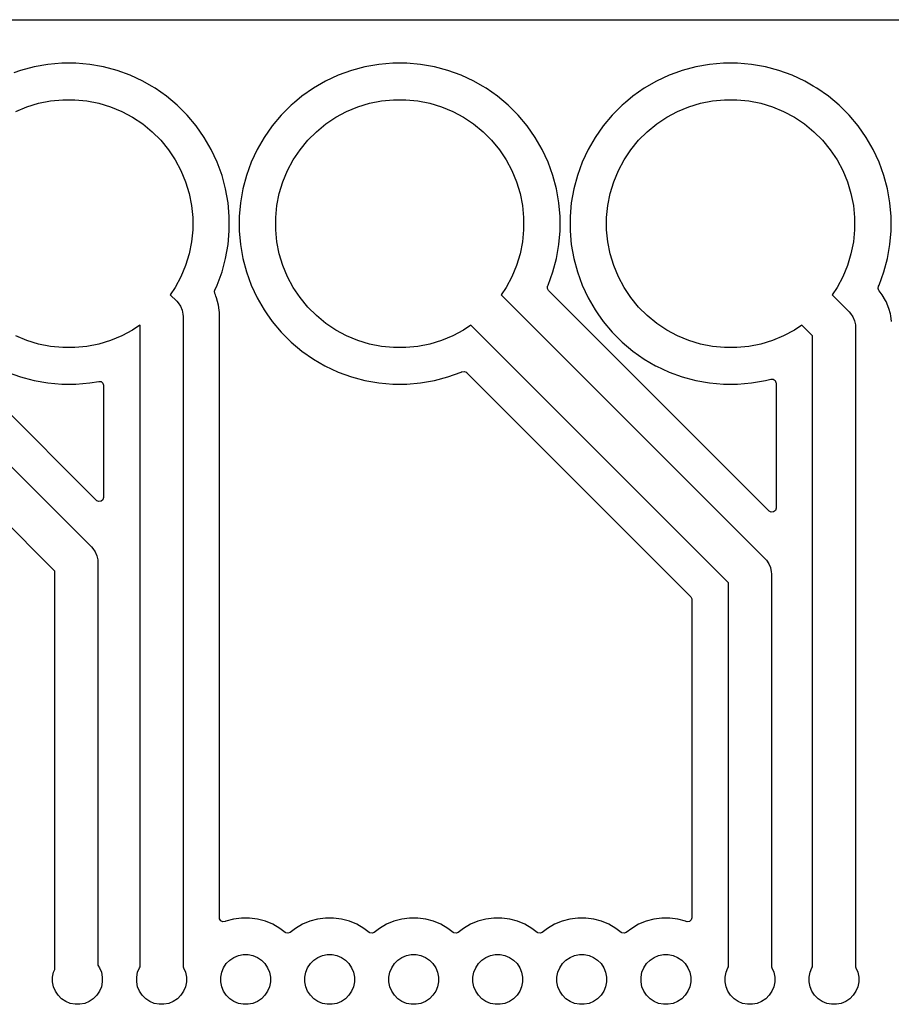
# Model space of a CAD drawing. Header units: millimetres. Extents: x 1 to 179, y 1 to 120.
# Tile 14 of 17: x 119 to 146, y 90 to 120. Entities that reach past the tile are written whole.
import ezdxf

# ---------------------------------------------------------------- set-up
doc = ezdxf.new("R2010")
doc.units = ezdxf.units.MM
doc.layers.add('F.Cu', color=13, linetype='CONTINUOUS', true_color=0xc83434)

msp = doc.modelspace()

# ---------------------------------------------------------------- linework, layer by layer
at = {"layer": 'F.Cu', "linetype": 'CONTINUOUS'}
for p, q in [((0.6245, 120.2495), (179.3755, 120.2495)), ((119.628726, 118.825536), (119.219622, 118.715918)), ((119.628729, 118.825537), (119.628726, 118.825536)), ((119.628734, 118.825538), (119.628729, 118.825537)), ((119.628736, 118.825539), (119.628734, 118.825538)), ((119.628739, 118.825539), (119.628736, 118.825539)), ((120.045852, 118.899088), (119.628739, 118.825539)), ((120.467794, 118.936003), (120.045852, 118.899088)), ((120.467798, 118.936003), (120.467794, 118.936003)), ((120.891352, 118.936003), (120.467798, 118.936003)), ((120.891355, 118.936003), (120.891352, 118.936003)), ((121.313297, 118.899088), (120.891355, 118.936003)), ((121.671527, 118.835922), (121.313297, 118.899088)), ((121.730416, 118.825538), (121.671527, 118.835922)), ((121.730426, 118.825536), (121.730416, 118.825538)), ((122.139527, 118.715918), (121.730423, 118.825536)), ((121.730423, 118.825536), (121.730426, 118.825536)), ((129.628726, 118.825536), (129.219622, 118.715918)), ((129.628729, 118.825537), (129.628726, 118.825536)), ((129.628734, 118.825538), (129.628729, 118.825537)), ((129.628736, 118.825539), (129.628734, 118.825538)), ((129.628739, 118.825539), (129.628736, 118.825539)), ((130.045852, 118.899088), (129.628739, 118.825539)), ((130.467794, 118.936003), (130.045852, 118.899088)), ((130.467798, 118.936003), (130.467794, 118.936003)), ((130.891352, 118.936003), (130.467798, 118.936003)), ((130.891355, 118.936003), (130.891352, 118.936003)), ((131.313297, 118.899088), (130.891355, 118.936003)), ((131.671527, 118.835922), (131.313297, 118.899088)), ((131.730416, 118.825538), (131.671527, 118.835922)), ((131.730426, 118.825536), (131.730416, 118.825538)), ((132.139527, 118.715918), (131.730423, 118.825536)), ((131.730423, 118.825536), (131.730426, 118.825536)), ((139.628726, 118.825536), (139.219622, 118.715918)), ((139.628729, 118.825537), (139.628726, 118.825536)), ((139.628734, 118.825538), (139.628729, 118.825537)), ((139.628736, 118.825539), (139.628734, 118.825538)), ((139.628739, 118.825539), (139.628736, 118.825539)), ((140.045852, 118.899088), (139.628739, 118.825539)), ((140.467794, 118.936003), (140.045852, 118.899088)), ((140.467798, 118.936003), (140.467794, 118.936003)), ((140.891352, 118.936003), (140.467798, 118.936003)), ((140.891355, 118.936003), (140.891352, 118.936003)), ((141.313297, 118.899088), (140.891355, 118.936003)), ((141.671527, 118.835922), (141.313297, 118.899088)), ((141.730416, 118.825538), (141.671527, 118.835922)), ((141.730426, 118.825536), (141.730416, 118.825538)), ((142.139527, 118.715918), (141.730423, 118.825536)), ((141.730423, 118.825536), (141.730426, 118.825536)), ((119.219622, 118.715918), (119.020606, 118.643482)), ((122.139537, 118.715915), (122.139527, 118.715918)), ((122.139538, 118.715914), (122.139537, 118.715915)), ((122.537549, 118.57105), (122.139538, 118.715914)), ((122.537556, 118.571047), (122.537549, 118.57105)), ((122.537558, 118.571046), (122.537556, 118.571047)), ((122.921411, 118.392053), (122.537558, 118.571046)), ((128.821591, 118.571046), (128.437738, 118.392053)), ((128.821597, 118.571049), (128.821591, 118.571046)), ((128.821601, 118.57105), (128.821597, 118.571049)), ((129.020606, 118.643482), (128.821601, 118.57105)), ((129.219622, 118.715918), (129.020606, 118.643482)), ((132.139537, 118.715915), (132.139527, 118.715918)), ((132.139538, 118.715914), (132.139537, 118.715915)), ((132.537549, 118.57105), (132.139538, 118.715914)), ((132.537556, 118.571047), (132.537549, 118.57105)), ((132.537558, 118.571046), (132.537556, 118.571047)), ((132.921411, 118.392053), (132.537558, 118.571046)), ((138.821591, 118.571046), (138.437738, 118.392053)), ((138.821597, 118.571049), (138.821591, 118.571046)), ((138.821601, 118.57105), (138.821597, 118.571049)), ((139.020606, 118.643482), (138.821601, 118.57105)), ((139.219622, 118.715918), (139.020606, 118.643482)), ((142.139537, 118.715915), (142.139527, 118.715918)), ((142.139538, 118.715914), (142.139537, 118.715915)), ((142.537549, 118.57105), (142.139538, 118.715914)), ((142.537556, 118.571047), (142.537549, 118.57105)), ((142.537558, 118.571046), (142.537556, 118.571047)), ((142.921411, 118.392053), (142.537558, 118.571046)), ((122.921426, 118.392045), (122.921411, 118.392053)), ((123.179257, 118.243187), (122.921426, 118.392045)), ((123.28823, 118.180271), (123.179257, 118.243187)), ((123.635185, 117.937329), (123.28823, 118.180271)), ((128.070913, 118.180267), (127.723965, 117.93733)), ((128.070928, 118.180276), (128.070913, 118.180267)), ((128.437723, 118.392045), (128.070928, 118.180276)), ((128.437738, 118.392053), (128.437723, 118.392045)), ((132.921426, 118.392045), (132.921411, 118.392053)), ((133.179257, 118.243187), (132.921426, 118.392045)), ((133.28823, 118.180271), (133.179257, 118.243187)), ((133.635185, 117.937329), (133.28823, 118.180271)), ((138.070913, 118.180267), (137.723965, 117.93733)), ((138.070928, 118.180276), (138.070913, 118.180267)), ((138.437723, 118.392045), (138.070928, 118.180276)), ((138.437738, 118.392053), (138.437723, 118.392045)), ((142.921426, 118.392045), (142.921411, 118.392053)), ((143.179257, 118.243187), (142.921426, 118.392045)), ((143.28823, 118.180271), (143.179257, 118.243187)), ((143.635185, 117.937329), (143.28823, 118.180271)), ((120.129336, 117.794915), (120.495571, 117.830986)), ((120.495571, 117.830986), (120.863579, 117.830986)), ((120.863579, 117.830986), (121.229814, 117.794915)), ((123.959647, 117.665074), (123.635185, 117.937329)), ((127.723965, 117.93733), (127.499902, 117.74932)), ((130.129336, 117.794915), (130.495571, 117.830986)), ((130.495571, 117.830986), (130.863579, 117.830986)), ((130.863579, 117.830986), (131.229814, 117.794915)), ((133.959647, 117.665074), (133.635185, 117.937329)), ((137.723965, 117.93733), (137.499902, 117.74932)), ((140.129336, 117.794915), (140.495571, 117.830986)), ((140.495571, 117.830986), (140.863579, 117.830986)), ((140.863579, 117.830986), (141.229814, 117.794915)), ((143.959647, 117.665074), (143.635185, 117.937329)), ((119.076243, 117.475463), (119.416238, 117.616293)), ((119.416238, 117.616293), (119.768399, 117.72312)), ((119.768399, 117.72312), (120.129336, 117.794915)), ((121.229814, 117.794915), (121.590751, 117.72312)), ((121.590751, 117.72312), (121.942912, 117.616293)), ((121.942912, 117.616293), (122.282907, 117.475463)), ((124.259146, 117.365575), (123.959647, 117.665074)), ((127.399494, 117.665066), (127.100012, 117.365584)), ((127.3995, 117.665072), (127.399494, 117.665066)), ((127.399503, 117.665074), (127.3995, 117.665072)), ((127.499902, 117.74932), (127.399503, 117.665074)), ((129.076243, 117.475463), (129.416238, 117.616293)), ((129.416238, 117.616293), (129.768399, 117.72312)), ((129.768399, 117.72312), (130.129336, 117.794915)), ((131.229814, 117.794915), (131.590751, 117.72312)), ((131.590751, 117.72312), (131.942912, 117.616293)), ((131.942912, 117.616293), (132.282907, 117.475463)), ((134.259146, 117.365575), (133.959647, 117.665074)), ((137.399494, 117.665066), (137.100012, 117.365584)), ((137.3995, 117.665072), (137.399494, 117.665066)), ((137.399503, 117.665074), (137.3995, 117.665072)), ((137.499902, 117.74932), (137.399503, 117.665074)), ((139.076243, 117.475463), (139.416238, 117.616293)), ((139.416238, 117.616293), (139.768399, 117.72312)), ((139.768399, 117.72312), (140.129336, 117.794915)), ((141.229814, 117.794915), (141.590751, 117.72312)), ((141.590751, 117.72312), (141.942912, 117.616293)), ((141.942912, 117.616293), (142.282907, 117.475463)), ((144.259146, 117.365575), (143.959647, 117.665074)), ((122.282907, 117.475463), (122.60746, 117.301985)), ((122.60746, 117.301985), (122.913447, 117.097531)), ((124.531401, 117.041113), (124.259146, 117.365575)), ((127.100012, 117.365584), (126.827748, 117.041113)), ((128.445703, 117.097531), (128.75169, 117.301985)), ((128.75169, 117.301985), (129.076243, 117.475463)), ((132.282907, 117.475463), (132.60746, 117.301985)), ((132.60746, 117.301985), (132.913447, 117.097531)), ((134.531401, 117.041113), (134.259146, 117.365575)), ((137.100012, 117.365584), (136.827748, 117.041113)), ((138.445703, 117.097531), (138.75169, 117.301985)), ((138.75169, 117.301985), (139.076243, 117.475463)), ((142.282907, 117.475463), (142.60746, 117.301985)), ((142.60746, 117.301985), (142.913447, 117.097531)), ((144.531401, 117.041113), (144.259146, 117.365575)), ((122.913447, 117.097531), (123.197921, 116.86407)), ((124.774343, 116.694158), (124.531401, 117.041113)), ((126.827748, 117.041113), (126.584811, 116.694165)), ((128.161229, 116.86407), (128.445703, 117.097531)), ((132.913447, 117.097531), (133.197921, 116.86407)), ((134.774343, 116.694158), (134.531401, 117.041113)), ((136.827748, 117.041113), (136.584811, 116.694165)), ((138.161229, 116.86407), (138.445703, 117.097531)), ((142.913447, 117.097531), (143.197921, 116.86407)), ((144.774343, 116.694158), (144.531401, 117.041113)), ((123.197921, 116.86407), (123.458142, 116.603849)), ((124.98612, 116.327348), (124.774343, 116.694158)), ((126.584802, 116.69415), (126.373033, 116.327355)), ((126.584811, 116.694165), (126.584802, 116.69415)), ((127.901008, 116.603849), (128.161229, 116.86407)), ((133.197921, 116.86407), (133.458142, 116.603849)), ((134.98612, 116.327348), (134.774343, 116.694158)), ((136.584802, 116.69415), (136.373033, 116.327355)), ((136.584811, 116.694165), (136.584802, 116.69415)), ((137.901008, 116.603849), (138.161229, 116.86407)), ((143.197921, 116.86407), (143.458142, 116.603849)), ((144.98612, 116.327348), (144.774343, 116.694158)), ((123.458142, 116.603849), (123.691603, 116.319375)), ((127.667547, 116.319375), (127.901008, 116.603849)), ((133.458142, 116.603849), (133.691603, 116.319375)), ((137.667547, 116.319375), (137.901008, 116.603849)), ((143.458142, 116.603849), (143.691603, 116.319375)), ((123.691603, 116.319375), (123.896057, 116.013388)), ((125.165122, 115.943477), (124.98612, 116.327348)), ((126.373025, 116.32734), (126.194032, 115.943487)), ((126.373033, 116.327355), (126.373025, 116.32734)), ((127.463093, 116.013388), (127.667547, 116.319375)), ((133.691603, 116.319375), (133.896057, 116.013388)), ((135.165122, 115.943477), (134.98612, 116.327348)), ((136.373025, 116.32734), (136.194032, 115.943487)), ((136.373033, 116.327355), (136.373025, 116.32734)), ((137.463093, 116.013388), (137.667547, 116.319375)), ((143.691603, 116.319375), (143.896057, 116.013388)), ((145.165122, 115.943477), (144.98612, 116.327348)), ((123.896057, 116.013388), (124.069535, 115.688835)), ((125.309986, 115.545466), (125.165122, 115.943477)), ((126.194032, 115.943487), (126.04916, 115.545456)), ((127.289615, 115.688835), (127.463093, 116.013388)), ((133.896057, 116.013388), (134.069535, 115.688835)), ((135.309986, 115.545466), (135.165122, 115.943477)), ((136.194032, 115.943487), (136.04916, 115.545456)), ((137.289615, 115.688835), (137.463093, 116.013388)), ((143.896057, 116.013388), (144.069535, 115.688835)), ((145.309986, 115.545466), (145.165122, 115.943477)), ((124.069535, 115.688835), (124.210365, 115.34884)), ((125.41961, 115.136344), (125.309986, 115.545466)), ((126.04916, 115.545456), (125.939542, 115.136352)), ((127.148785, 115.34884), (127.289615, 115.688835)), ((134.069535, 115.688835), (134.210365, 115.34884)), ((135.41961, 115.136344), (135.309986, 115.545466)), ((136.04916, 115.545456), (135.939542, 115.136352)), ((137.148785, 115.34884), (137.289615, 115.688835)), ((144.069535, 115.688835), (144.210365, 115.34884)), ((145.41961, 115.136344), (145.309986, 115.545466)), ((124.210365, 115.34884), (124.317192, 114.996679)), ((127.041958, 114.996679), (127.148785, 115.34884)), ((134.210365, 115.34884), (134.317192, 114.996679)), ((137.041958, 114.996679), (137.148785, 115.34884)), ((144.210365, 115.34884), (144.317192, 114.996679)), ((124.317192, 114.996679), (124.388987, 114.635742)), ((125.49316, 114.719223), (125.41961, 115.136344)), ((125.939539, 115.136339), (125.86599, 114.719226)), ((125.939542, 115.136352), (125.939539, 115.136339)), ((126.970163, 114.635742), (127.041958, 114.996679)), ((134.317192, 114.996679), (134.388987, 114.635742)), ((135.49316, 114.719223), (135.41961, 115.136344)), ((135.939539, 115.136339), (135.86599, 114.719226)), ((135.939542, 115.136352), (135.939539, 115.136339)), ((136.970163, 114.635742), (137.041958, 114.996679)), ((144.317192, 114.996679), (144.388987, 114.635742)), ((145.49316, 114.719223), (145.41961, 115.136344)), ((124.388987, 114.635742), (124.425058, 114.269507)), ((125.530075, 114.29728), (125.49316, 114.719223)), ((125.86599, 114.719226), (125.829075, 114.297284)), ((126.934092, 114.269507), (126.970163, 114.635742)), ((134.388987, 114.635742), (134.425058, 114.269507)), ((135.530075, 114.29728), (135.49316, 114.719223)), ((135.86599, 114.719226), (135.829075, 114.297284)), ((136.934092, 114.269507), (136.970163, 114.635742)), ((144.388987, 114.635742), (144.425058, 114.269507)), ((145.530075, 114.29728), (145.49316, 114.719223)), ((124.425058, 114.269507), (124.425058, 113.901499)), ((125.530075, 113.873726), (125.530075, 114.29728)), ((125.829075, 114.297284), (125.829075, 113.873723)), ((126.934092, 113.901499), (126.934092, 114.269507)), ((134.425058, 114.269507), (134.425058, 113.901499)), ((135.530075, 113.873726), (135.530075, 114.29728)), ((135.829075, 114.297284), (135.829075, 113.873723)), ((136.934092, 113.901499), (136.934092, 114.269507)), ((144.425058, 114.269507), (144.425058, 113.901499)), ((145.530075, 113.873726), (145.530075, 114.29728)), ((124.425058, 113.901499), (124.388987, 113.535264)), ((125.49316, 113.451783), (125.530075, 113.873726)), ((125.829075, 113.873723), (125.86599, 113.451781)), ((126.970163, 113.535264), (126.934092, 113.901499)), ((134.425058, 113.901499), (134.388987, 113.535264)), ((135.49316, 113.451783), (135.530075, 113.873726)), ((135.829075, 113.873723), (135.86599, 113.451781)), ((136.970163, 113.535264), (136.934092, 113.901499)), ((144.425058, 113.901499), (144.388987, 113.535264)), ((145.49316, 113.451783), (145.530075, 113.873726)), ((124.388987, 113.535264), (124.317192, 113.174327)), ((125.41961, 113.034662), (125.49316, 113.451783)), ((125.86599, 113.451781), (125.939539, 113.034668)), ((127.041958, 113.174327), (126.970163, 113.535264)), ((134.388987, 113.535264), (134.317192, 113.174327)), ((135.41961, 113.034662), (135.49316, 113.451783)), ((135.86599, 113.451781), (135.939539, 113.034668)), ((137.041958, 113.174327), (136.970163, 113.535264)), ((144.388987, 113.535264), (144.317192, 113.174327)), ((145.41961, 113.034662), (145.49316, 113.451783)), ((124.317192, 113.174327), (124.210365, 112.822166)), ((127.148785, 112.822166), (127.041958, 113.174327)), ((134.317192, 113.174327), (134.210365, 112.822166)), ((137.148785, 112.822166), (137.041958, 113.174327)), ((144.317192, 113.174327), (144.210365, 112.822166)), ((124.210365, 112.822166), (124.069535, 112.482171)), ((125.309986, 112.62554), (125.41961, 113.034662)), ((125.939539, 113.034668), (125.939542, 113.034655)), ((125.939542, 113.034655), (126.04916, 112.625551)), ((127.289615, 112.482171), (127.148785, 112.822166)), ((134.210365, 112.822166), (134.069535, 112.482171)), ((135.309986, 112.62554), (135.41961, 113.034662)), ((135.939539, 113.034668), (135.939542, 113.034655)), ((135.939542, 113.034655), (136.04916, 112.625551)), ((137.289615, 112.482171), (137.148785, 112.822166)), ((144.210365, 112.822166), (144.069535, 112.482171)), ((145.309986, 112.62554), (145.41961, 113.034662)), ((124.069535, 112.482171), (123.896057, 112.157618)), ((125.165122, 112.227529), (125.309986, 112.62554)), ((126.04916, 112.625551), (126.049163, 112.625541)), ((126.049163, 112.625541), (126.049164, 112.62554)), ((126.049164, 112.62554), (126.194028, 112.227529)), ((127.463093, 112.157618), (127.289615, 112.482171)), ((134.069535, 112.482171), (133.896057, 112.157618)), ((135.165122, 112.227529), (135.309986, 112.62554)), ((136.04916, 112.625551), (136.049163, 112.625541)), ((136.049163, 112.625541), (136.049164, 112.62554)), ((136.049164, 112.62554), (136.194028, 112.227529)), ((137.463093, 112.157618), (137.289615, 112.482171)), ((144.069535, 112.482171), (143.896057, 112.157618)), ((145.165122, 112.227529), (145.309986, 112.62554)), ((125.093261, 112.073426), (125.165122, 112.227529)), ((126.194028, 112.227529), (126.194031, 112.227522)), ((126.194031, 112.227522), (126.194032, 112.22752)), ((126.194032, 112.22752), (126.373025, 111.843667)), ((135.144696, 112.123801), (135.14968, 112.193493)), ((135.14968, 112.193493), (135.153482, 112.202568)), ((135.153482, 112.202568), (135.165114, 112.227511)), ((135.165114, 112.227514), (135.165122, 112.227529)), ((135.165114, 112.227511), (135.165114, 112.227514)), ((136.194028, 112.227529), (136.194031, 112.227522)), ((136.194031, 112.227522), (136.194032, 112.22752)), ((136.194032, 112.22752), (136.373025, 111.843667)), ((145.137817, 112.130248), (145.149006, 112.192969)), ((145.149006, 112.192969), (145.149251, 112.193493)), ((145.149251, 112.193493), (145.165122, 112.227529)), ((113.748112, 111.936204), (121.366252, 104.318064)), ((121.520452, 105.720207), (115.178181, 112.062478)), ((123.896057, 112.157618), (123.748112, 111.936205)), ((123.748112, 111.936205), (123.942253, 111.742064)), ((125.083616, 112.043044), (125.093261, 112.073426)), ((125.091084, 111.973577), (125.083616, 112.043044)), ((125.109126, 111.93002), (125.091084, 111.973577)), ((125.121946, 111.899069), (125.109126, 111.93002)), ((125.143791, 111.846331), (125.121946, 111.899069)), ((127.667547, 111.851631), (127.463093, 112.157618)), ((133.896057, 112.157618), (133.748112, 111.936204)), ((133.748112, 111.936204), (141.722252, 103.962065)), ((135.178181, 112.062478), (135.144696, 112.123801)), ((141.840452, 105.400207), (135.178181, 112.062478)), ((137.667547, 111.851631), (137.463093, 112.157618)), ((143.896057, 112.157618), (143.748112, 111.936204)), ((143.748112, 111.936204), (144.262252, 111.422064)), ((145.163009, 112.065079), (145.137817, 112.130248)), ((145.168182, 112.058337), (145.163009, 112.065079)), ((145.168185, 112.058335), (145.168182, 112.058337)), ((145.168185, 112.058334), (145.168185, 112.058335)), ((145.261244, 111.937057), (145.168185, 112.058334)), ((145.361728, 111.763013), (145.261244, 111.937057)), ((123.942253, 111.742064), (123.98508, 111.694811)), ((123.98508, 111.694811), (123.98509, 111.694801)), ((123.98509, 111.694801), (124.055882, 111.588853)), ((124.055882, 111.588853), (124.055882, 111.588852)), ((124.055882, 111.588852), (124.104645, 111.47113)), ((125.203182, 111.624684), (125.143791, 111.846331)), ((125.203182, 111.624681), (125.203182, 111.624684)), ((125.223345, 111.471528), (125.203182, 111.624681)), ((126.373025, 111.843667), (126.373033, 111.843652)), ((126.373033, 111.843652), (126.584802, 111.476857)), ((127.901008, 111.567157), (127.667547, 111.851631)), ((136.373025, 111.843667), (136.373033, 111.843652)), ((136.373033, 111.843652), (136.584802, 111.476857)), ((137.901008, 111.567157), (137.667547, 111.851631)), ((145.375977, 111.738333), (145.361728, 111.763013)), ((145.463791, 111.526332), (145.375977, 111.738333)), ((124.104645, 111.47113), (124.129504, 111.346156)), ((124.129504, 111.346156), (124.129504, 111.346136)), ((124.129504, 111.346136), (124.132633, 111.282445)), ((124.132633, 111.282445), (124.132633, 91.623339)), ((125.233133, 111.39718), (125.223345, 111.471528)), ((125.233133, 93.111358), (125.233133, 111.39718)), ((126.584802, 111.476857), (126.584811, 111.476842)), ((126.584811, 111.476842), (126.665578, 111.361495)), ((126.665578, 111.361495), (126.827749, 111.129893)), ((128.161229, 111.306936), (127.901008, 111.567157)), ((128.445703, 111.073475), (128.161229, 111.306936)), ((136.584802, 111.476857), (136.584811, 111.476842)), ((136.584811, 111.476842), (136.665578, 111.361495)), ((136.665578, 111.361495), (136.827749, 111.129893)), ((138.161229, 111.306936), (137.901008, 111.567157)), ((138.445703, 111.073475), (138.161229, 111.306936)), ((144.262252, 111.422064), (144.30509, 111.374801)), ((144.30509, 111.374801), (144.375882, 111.268853)), ((145.507958, 111.361495), (145.463791, 111.526332)), ((145.523181, 111.304683), (145.507958, 111.361495)), ((145.546193, 111.129894), (145.523181, 111.304683)), ((120.256633, 103.589207), (112.828874, 111.016966)), ((122.828873, 111.016966), (122.60746, 110.869021)), ((122.832633, 111.013207), (122.828873, 111.016966)), ((122.832633, 91.623339), (122.832633, 111.013207)), ((126.827749, 111.129893), (127.100004, 110.805431)), ((128.75169, 110.869021), (128.445703, 111.073475)), ((132.828874, 111.016966), (132.60746, 110.869021)), ((140.612633, 103.233207), (132.828874, 111.016966)), ((136.827749, 111.129893), (137.100004, 110.805431)), ((138.75169, 110.869021), (138.445703, 111.073475)), ((142.828874, 111.016966), (142.60746, 110.869021)), ((143.152633, 110.693207), (142.828874, 111.016966)), ((144.375882, 111.268853), (144.424644, 111.15113)), ((144.424644, 111.15113), (144.449503, 111.026156)), ((144.449503, 111.026156), (144.452633, 110.962445)), ((119.416238, 110.554713), (119.076243, 110.695543)), ((122.282907, 110.695543), (121.942912, 110.554713)), ((122.60746, 110.869021), (122.282907, 110.695543)), ((127.100004, 110.805431), (127.399503, 110.505932)), ((129.076243, 110.695543), (128.75169, 110.869021)), ((129.416238, 110.554713), (129.076243, 110.695543)), ((132.282907, 110.695543), (131.942912, 110.554713)), ((132.60746, 110.869021), (132.282907, 110.695543)), ((137.100004, 110.805431), (137.399503, 110.505932)), ((139.076243, 110.695543), (138.75169, 110.869021)), ((139.416238, 110.554713), (139.076243, 110.695543)), ((142.282907, 110.695543), (141.942912, 110.554713)), ((142.60746, 110.869021), (142.282907, 110.695543)), ((143.152633, 91.623339), (143.152633, 110.693207)), ((144.452633, 110.962445), (144.452633, 91.623339)), ((119.768399, 110.447886), (119.416238, 110.554713)), ((120.129336, 110.376091), (119.768399, 110.447886)), ((121.590751, 110.447886), (121.229814, 110.376091)), ((121.942912, 110.554713), (121.590751, 110.447886)), ((127.399503, 110.505932), (127.723965, 110.233677)), ((129.768399, 110.447886), (129.416238, 110.554713)), ((130.129336, 110.376091), (129.768399, 110.447886)), ((131.590751, 110.447886), (131.229814, 110.376091)), ((131.942912, 110.554713), (131.590751, 110.447886)), ((137.399503, 110.505932), (137.723965, 110.233677)), ((139.768399, 110.447886), (139.416238, 110.554713)), ((140.129336, 110.376091), (139.768399, 110.447886)), ((141.590751, 110.447886), (141.229814, 110.376091)), ((141.942912, 110.554713), (141.590751, 110.447886)), ((120.495571, 110.34002), (120.129336, 110.376091)), ((120.863579, 110.34002), (120.495571, 110.34002)), ((121.229814, 110.376091), (120.863579, 110.34002)), ((127.723965, 110.233677), (128.07092, 109.990735)), ((130.495571, 110.34002), (130.129336, 110.376091)), ((130.863579, 110.34002), (130.495571, 110.34002)), ((131.229814, 110.376091), (130.863579, 110.34002)), ((137.723965, 110.233677), (138.07092, 109.990735)), ((140.495571, 110.34002), (140.129336, 110.376091)), ((140.863579, 110.34002), (140.495571, 110.34002)), ((141.229814, 110.376091), (140.863579, 110.34002)), ((128.07092, 109.990735), (128.414702, 109.792253)), ((138.07092, 109.990735), (138.414702, 109.792253)), ((118.821601, 109.599956), (119.219612, 109.455092)), ((128.414702, 109.792253), (128.437723, 109.778962)), ((128.437723, 109.778962), (128.437738, 109.778954)), ((128.437738, 109.778954), (128.608339, 109.699402)), ((128.608339, 109.699402), (128.821601, 109.599956)), ((128.821601, 109.599956), (129.219612, 109.455092)), ((132.139538, 109.455092), (132.537549, 109.599956)), ((132.537549, 109.599956), (132.537564, 109.599964)), ((132.537564, 109.599964), (132.537567, 109.599964)), ((132.537567, 109.599964), (132.550016, 109.60577)), ((132.550016, 109.60577), (132.562511, 109.611597)), ((132.562511, 109.611597), (132.631587, 109.622091)), ((132.631587, 109.622091), (132.695372, 109.593573)), ((132.695372, 109.593573), (132.7026, 109.586897)), ((132.7026, 109.586897), (139.475814, 102.813683)), ((138.414702, 109.792253), (138.437723, 109.778962)), ((138.437723, 109.778962), (138.437738, 109.778954)), ((138.437738, 109.778954), (138.608339, 109.699402)), ((138.608339, 109.699402), (138.821601, 109.599956)), ((138.821601, 109.599956), (139.219612, 109.455092)), ((119.219612, 109.455092), (119.219618, 109.455091)), ((119.219618, 109.455091), (119.219622, 109.455089)), ((119.219622, 109.455089), (119.331032, 109.425237)), ((119.331032, 109.425237), (119.628734, 109.345468)), ((119.628734, 109.345468), (120.045855, 109.271918)), ((120.045855, 109.271918), (120.467796, 109.235004)), ((120.467796, 109.235004), (120.467797, 109.235003)), ((120.467797, 109.235003), (120.467798, 109.235003)), ((120.467798, 109.235003), (120.891353, 109.235003)), ((120.891353, 109.235004), (121.313295, 109.271918)), ((120.891353, 109.235003), (120.891353, 109.235004)), ((121.313295, 109.271918), (121.313301, 109.271919)), ((121.313301, 109.271919), (121.586601, 109.320109)), ((121.586601, 109.320109), (121.65604, 109.312365)), ((121.65604, 109.312365), (121.710269, 109.268308)), ((121.710269, 109.268308), (121.732071, 109.201927)), ((121.732071, 109.201927), (121.732133, 109.197993)), ((129.219612, 109.455092), (129.219618, 109.455091)), ((129.219618, 109.455091), (129.219622, 109.455089)), ((129.219622, 109.455089), (129.331032, 109.425237)), ((129.331032, 109.425237), (129.628734, 109.345468)), ((129.628734, 109.345468), (130.045855, 109.271918)), ((130.045855, 109.271918), (130.467796, 109.235004)), ((130.467796, 109.235004), (130.467797, 109.235003)), ((130.467797, 109.235003), (130.467798, 109.235003)), ((130.467798, 109.235003), (130.891353, 109.235003)), ((130.891353, 109.235004), (131.313295, 109.271918)), ((130.891353, 109.235003), (130.891353, 109.235004)), ((131.313295, 109.271918), (131.730416, 109.345468)), ((131.730416, 109.345468), (132.139538, 109.455092)), ((139.219612, 109.455092), (139.219618, 109.455091)), ((139.219618, 109.455091), (139.219622, 109.455089)), ((139.219622, 109.455089), (139.331032, 109.425237)), ((139.331032, 109.425237), (139.628734, 109.345468)), ((139.628734, 109.345468), (140.045855, 109.271918)), ((140.045855, 109.271918), (140.467796, 109.235004)), ((140.467796, 109.235004), (140.467797, 109.235003)), ((140.467797, 109.235003), (140.467798, 109.235003)), ((140.467798, 109.235003), (140.891353, 109.235003)), ((140.891353, 109.235004), (141.313295, 109.271918)), ((140.891353, 109.235003), (140.891353, 109.235004)), ((141.313295, 109.271918), (141.730416, 109.345468)), ((141.730416, 109.345468), (141.89604, 109.389847)), ((141.89604, 109.389847), (141.965889, 109.388184)), ((141.965889, 109.388184), (142.023752, 109.349022)), ((142.023752, 109.349022), (142.051256, 109.284793)), ((142.051256, 109.284793), (142.052133, 109.270072)), ((142.052133, 109.270072), (142.052133, 105.487888)), ((121.732133, 109.197993), (121.732133, 105.807888)), ((121.52693, 105.714175), (121.520452, 105.720207)), ((121.590486, 105.68515), (121.52693, 105.714175)), ((121.659644, 105.695094), (121.590486, 105.68515)), ((121.712448, 105.740849), (121.659644, 105.695094)), ((121.732133, 105.807888), (121.712448, 105.740849)), ((141.84693, 105.394175), (141.840452, 105.400207)), ((141.910486, 105.36515), (141.84693, 105.394175)), ((141.979644, 105.375094), (141.910486, 105.36515)), ((142.032448, 105.420849), (141.979644, 105.375094)), ((142.052133, 105.487888), (142.032448, 105.420849)), ((121.366252, 104.318064), (121.40909, 104.270801)), ((121.40909, 104.270801), (121.479882, 104.164853)), ((121.479882, 104.164853), (121.528644, 104.04713)), ((121.528644, 104.04713), (121.553503, 103.922156)), ((121.553503, 103.922156), (121.556633, 103.858445)), ((121.556633, 103.858445), (121.556633, 91.677217)), ((141.722252, 103.962065), (141.76509, 103.914801)), ((141.76509, 103.914801), (141.835882, 103.808853)), ((120.256633, 91.550163), (120.256633, 103.589207)), ((141.835882, 103.808853), (141.884644, 103.69113)), ((141.884644, 103.69113), (141.909503, 103.566156)), ((141.909503, 103.566156), (141.912633, 103.502445)), ((141.912633, 103.502445), (141.912633, 91.623339)), ((140.612633, 91.623339), (140.612633, 103.233207)), ((139.475814, 102.813683), (139.509299, 102.75236)), ((139.509299, 102.75236), (139.512133, 102.726002)), ((139.512133, 102.726002), (139.512133, 93.111358)), ((125.236984, 93.080696), (125.233133, 93.111358)), ((125.272634, 93.020606), (125.236984, 93.080696)), ((125.335112, 92.989329), (125.272634, 93.020606)), ((125.404582, 92.996795), (125.335112, 92.989329)), ((125.425243, 93.005353), (125.404582, 92.996795)), ((125.660063, 93.068273), (125.425243, 93.005353)), ((125.901073, 93.100002), (125.660063, 93.068273)), ((125.901077, 93.100003), (125.901073, 93.100002)), ((125.901083, 93.100003), (125.901077, 93.100003)), ((126.144183, 93.100003), (125.901083, 93.100003)), ((126.144189, 93.100003), (126.144183, 93.100003)), ((126.144192, 93.100002), (126.144189, 93.100003)), ((126.385202, 93.068273), (126.144192, 93.100002)), ((126.620019, 93.005354), (126.385202, 93.068273)), ((126.844605, 92.912328), (126.620019, 93.005354)), ((126.84462, 92.912321), (126.844605, 92.912328)), ((127.055144, 92.790776), (126.84462, 92.912321)), ((127.740645, 92.912321), (127.530121, 92.790776)), ((127.74066, 92.912328), (127.740645, 92.912321)), ((127.965246, 93.005354), (127.74066, 92.912328)), ((128.200063, 93.068273), (127.965246, 93.005354)), ((128.441073, 93.100002), (128.200063, 93.068273)), ((128.441077, 93.100003), (128.441073, 93.100002)), ((128.441083, 93.100003), (128.441077, 93.100003)), ((128.684183, 93.100003), (128.441083, 93.100003)), ((128.684189, 93.100003), (128.684183, 93.100003)), ((128.684192, 93.100002), (128.684189, 93.100003)), ((128.925202, 93.068273), (128.684192, 93.100002)), ((129.160019, 93.005354), (128.925202, 93.068273)), ((129.384605, 92.912328), (129.160019, 93.005354)), ((129.38462, 92.912321), (129.384605, 92.912328)), ((129.595144, 92.790776), (129.38462, 92.912321)), ((130.280645, 92.912321), (130.070121, 92.790776)), ((130.28066, 92.912328), (130.280645, 92.912321)), ((130.505246, 93.005354), (130.28066, 92.912328)), ((130.740063, 93.068273), (130.505246, 93.005354)), ((130.981073, 93.100002), (130.740063, 93.068273)), ((130.981077, 93.100003), (130.981073, 93.100002)), ((130.981083, 93.100003), (130.981077, 93.100003)), ((131.224183, 93.100003), (130.981083, 93.100003)), ((131.224189, 93.100003), (131.224183, 93.100003)), ((131.224192, 93.100002), (131.224189, 93.100003)), ((131.465202, 93.068273), (131.224192, 93.100002)), ((131.700019, 93.005354), (131.465202, 93.068273)), ((131.924605, 92.912328), (131.700019, 93.005354)), ((131.92462, 92.912321), (131.924605, 92.912328)), ((132.135144, 92.790776), (131.92462, 92.912321)), ((132.820645, 92.912321), (132.610121, 92.790776)), ((132.82066, 92.912328), (132.820645, 92.912321)), ((133.045246, 93.005354), (132.82066, 92.912328)), ((133.280063, 93.068273), (133.045246, 93.005354)), ((133.521073, 93.100002), (133.280063, 93.068273)), ((133.521077, 93.100003), (133.521073, 93.100002)), ((133.521083, 93.100003), (133.521077, 93.100003)), ((133.764183, 93.100003), (133.521083, 93.100003)), ((133.764189, 93.100003), (133.764183, 93.100003)), ((133.764192, 93.100002), (133.764189, 93.100003)), ((134.005202, 93.068273), (133.764192, 93.100002)), ((134.240019, 93.005354), (134.005202, 93.068273)), ((134.464605, 92.912328), (134.240019, 93.005354)), ((134.46462, 92.912321), (134.464605, 92.912328)), ((134.675144, 92.790776), (134.46462, 92.912321)), ((135.360645, 92.912321), (135.150121, 92.790776)), ((135.36066, 92.912328), (135.360645, 92.912321)), ((135.585246, 93.005354), (135.36066, 92.912328)), ((135.820063, 93.068273), (135.585246, 93.005354)), ((136.061073, 93.100002), (135.820063, 93.068273)), ((136.061077, 93.100003), (136.061073, 93.100002)), ((136.061083, 93.100003), (136.061077, 93.100003)), ((136.304183, 93.100003), (136.061083, 93.100003)), ((136.304189, 93.100003), (136.304183, 93.100003)), ((136.304192, 93.100002), (136.304189, 93.100003)), ((136.545202, 93.068273), (136.304192, 93.100002)), ((136.780019, 93.005354), (136.545202, 93.068273)), ((137.004605, 92.912328), (136.780019, 93.005354)), ((137.00462, 92.912321), (137.004605, 92.912328)), ((137.215144, 92.790776), (137.00462, 92.912321)), ((137.900645, 92.912321), (137.690121, 92.790776)), ((137.90066, 92.912328), (137.900645, 92.912321)), ((138.125246, 93.005354), (137.90066, 92.912328)), ((138.360063, 93.068273), (138.125246, 93.005354)), ((138.601073, 93.100002), (138.360063, 93.068273)), ((138.601077, 93.100003), (138.601073, 93.100002)), ((138.601083, 93.100003), (138.601077, 93.100003)), ((138.844183, 93.100003), (138.601083, 93.100003)), ((138.844189, 93.100003), (138.844183, 93.100003)), ((138.844192, 93.100002), (138.844189, 93.100003)), ((139.085202, 93.068273), (138.844192, 93.100002)), ((139.320022, 93.005353), (139.085202, 93.068273)), ((139.340684, 92.996795), (139.320022, 93.005353)), ((139.370486, 92.98862), (139.340684, 92.996795)), ((139.439644, 92.998564), (139.370486, 92.98862)), ((139.492448, 93.044319), (139.439644, 92.998564)), ((139.512133, 93.111358), (139.492448, 93.044319)), ((127.217146, 92.666466), (127.055144, 92.790776)), ((127.234506, 92.65531), (127.217146, 92.666466)), ((127.302951, 92.641272), (127.234506, 92.65531)), ((127.36812, 92.666466), (127.302951, 92.641272)), ((127.530121, 92.790776), (127.36812, 92.666466)), ((129.757146, 92.666466), (129.595144, 92.790776)), ((129.774506, 92.65531), (129.757146, 92.666466)), ((129.842951, 92.641272), (129.774506, 92.65531)), ((129.90812, 92.666466), (129.842951, 92.641272)), ((130.070121, 92.790776), (129.90812, 92.666466)), ((132.297146, 92.666466), (132.135144, 92.790776)), ((132.314506, 92.65531), (132.297146, 92.666466)), ((132.382951, 92.641272), (132.314506, 92.65531)), ((132.44812, 92.666466), (132.382951, 92.641272)), ((132.610121, 92.790776), (132.44812, 92.666466)), ((134.837146, 92.666466), (134.675144, 92.790776)), ((134.854506, 92.65531), (134.837146, 92.666466)), ((134.922951, 92.641272), (134.854506, 92.65531)), ((134.98812, 92.666466), (134.922951, 92.641272)), ((135.150121, 92.790776), (134.98812, 92.666466)), ((137.377146, 92.666466), (137.215144, 92.790776)), ((137.394506, 92.65531), (137.377146, 92.666466)), ((137.462951, 92.641272), (137.394506, 92.65531)), ((137.52812, 92.666466), (137.462951, 92.641272)), ((137.690121, 92.790776), (137.52812, 92.666466)), ((125.6672, 91.910472), (125.803758, 91.967036)), ((125.803758, 91.967036), (125.948728, 91.995872)), ((125.948728, 91.995872), (126.096538, 91.995872)), ((126.096538, 91.995872), (126.241508, 91.967036)), ((126.241508, 91.967036), (126.378066, 91.910472)), ((128.2072, 91.910472), (128.343758, 91.967036)), ((128.343758, 91.967036), (128.488728, 91.995872)), ((128.488728, 91.995872), (128.636538, 91.995872)), ((128.636538, 91.995872), (128.781508, 91.967036)), ((128.781508, 91.967036), (128.918066, 91.910472)), ((130.7472, 91.910472), (130.883758, 91.967036)), ((130.883758, 91.967036), (131.028728, 91.995872)), ((131.028728, 91.995872), (131.176538, 91.995872)), ((131.176538, 91.995872), (131.321508, 91.967036)), ((131.321508, 91.967036), (131.458066, 91.910472)), ((133.2872, 91.910472), (133.423758, 91.967036)), ((133.423758, 91.967036), (133.568728, 91.995872)), ((133.568728, 91.995872), (133.716538, 91.995872)), ((133.716538, 91.995872), (133.861508, 91.967036)), ((133.861508, 91.967036), (133.998066, 91.910472)), ((135.8272, 91.910472), (135.963758, 91.967036)), ((135.963758, 91.967036), (136.108728, 91.995872)), ((136.108728, 91.995872), (136.256538, 91.995872)), ((136.256538, 91.995872), (136.401508, 91.967036)), ((136.401508, 91.967036), (136.538066, 91.910472)), ((138.3672, 91.910472), (138.503758, 91.967036)), ((138.503758, 91.967036), (138.648728, 91.995872)), ((138.648728, 91.995872), (138.796538, 91.995872)), ((138.796538, 91.995872), (138.941508, 91.967036)), ((138.941508, 91.967036), (139.078066, 91.910472)), ((121.556633, 91.677217), (121.607602, 91.600936)), ((125.357664, 91.600936), (125.439783, 91.723836)), ((125.439783, 91.723836), (125.5443, 91.828353)), ((125.5443, 91.828353), (125.6672, 91.910472)), ((126.378066, 91.910472), (126.500966, 91.828353)), ((126.500966, 91.828353), (126.605483, 91.723836)), ((126.605483, 91.723836), (126.687602, 91.600936)), ((127.897664, 91.600936), (127.979783, 91.723836)), ((127.979783, 91.723836), (128.0843, 91.828353)), ((128.0843, 91.828353), (128.2072, 91.910472)), ((128.918066, 91.910472), (129.040966, 91.828353)), ((129.040966, 91.828353), (129.145483, 91.723836)), ((129.145483, 91.723836), (129.227602, 91.600936)), ((130.437664, 91.600936), (130.519783, 91.723836)), ((130.519783, 91.723836), (130.6243, 91.828353)), ((130.6243, 91.828353), (130.7472, 91.910472)), ((131.458066, 91.910472), (131.580966, 91.828353)), ((131.580966, 91.828353), (131.685483, 91.723836)), ((131.685483, 91.723836), (131.767602, 91.600936)), ((132.977664, 91.600936), (133.059783, 91.723836)), ((133.059783, 91.723836), (133.1643, 91.828353)), ((133.1643, 91.828353), (133.2872, 91.910472)), ((133.998066, 91.910472), (134.120966, 91.828353)), ((134.120966, 91.828353), (134.225483, 91.723836)), ((134.225483, 91.723836), (134.307602, 91.600936)), ((135.517664, 91.600936), (135.599783, 91.723836)), ((135.599783, 91.723836), (135.7043, 91.828353)), ((135.7043, 91.828353), (135.8272, 91.910472)), ((136.538066, 91.910472), (136.660966, 91.828353)), ((136.660966, 91.828353), (136.765483, 91.723836)), ((136.765483, 91.723836), (136.847602, 91.600936)), ((138.057664, 91.600936), (138.139783, 91.723836)), ((138.139783, 91.723836), (138.2443, 91.828353)), ((138.2443, 91.828353), (138.3672, 91.910472)), ((139.078066, 91.910472), (139.200966, 91.828353)), ((139.200966, 91.828353), (139.305483, 91.723836)), ((139.305483, 91.723836), (139.387602, 91.600936)), ((120.192264, 91.319408), (120.2211, 91.464378)), ((120.2211, 91.464378), (120.256633, 91.550163)), ((121.607602, 91.600936), (121.664166, 91.464378)), ((121.664166, 91.464378), (121.693002, 91.319408)), ((122.732264, 91.319408), (122.7611, 91.464378)), ((122.7611, 91.464378), (122.817664, 91.600936)), ((122.817664, 91.600936), (122.832633, 91.623339)), ((124.132633, 91.623339), (124.147602, 91.600936)), ((124.147602, 91.600936), (124.204166, 91.464378)), ((124.204166, 91.464378), (124.233002, 91.319408)), ((125.272264, 91.319408), (125.3011, 91.464378)), ((125.3011, 91.464378), (125.357664, 91.600936)), ((126.687602, 91.600936), (126.744166, 91.464378)), ((126.744166, 91.464378), (126.773002, 91.319408)), ((127.812264, 91.319408), (127.8411, 91.464378)), ((127.8411, 91.464378), (127.897664, 91.600936)), ((129.227602, 91.600936), (129.284166, 91.464378)), ((129.284166, 91.464378), (129.313002, 91.319408)), ((130.352264, 91.319408), (130.3811, 91.464378)), ((130.3811, 91.464378), (130.437664, 91.600936)), ((131.767602, 91.600936), (131.824166, 91.464378)), ((131.824166, 91.464378), (131.853002, 91.319408)), ((132.892264, 91.319408), (132.9211, 91.464378)), ((132.9211, 91.464378), (132.977664, 91.600936)), ((134.307602, 91.600936), (134.364166, 91.464378)), ((134.364166, 91.464378), (134.393002, 91.319408)), ((135.432264, 91.319408), (135.4611, 91.464378)), ((135.4611, 91.464378), (135.517664, 91.600936)), ((136.847602, 91.600936), (136.904166, 91.464378)), ((136.904166, 91.464378), (136.933002, 91.319408)), ((137.972264, 91.319408), (138.0011, 91.464378)), ((138.0011, 91.464378), (138.057664, 91.600936)), ((139.387602, 91.600936), (139.444166, 91.464378)), ((139.444166, 91.464378), (139.473002, 91.319408)), ((140.512264, 91.319408), (140.5411, 91.464378)), ((140.5411, 91.464378), (140.597664, 91.600936)), ((140.597664, 91.600936), (140.612633, 91.623339)), ((141.912633, 91.623339), (141.927602, 91.600936)), ((141.927602, 91.600936), (141.984166, 91.464378)), ((141.984166, 91.464378), (142.013002, 91.319408)), ((143.052264, 91.319408), (143.0811, 91.464378)), ((143.0811, 91.464378), (143.137664, 91.600936)), ((143.137664, 91.600936), (143.152633, 91.623339)), ((144.452633, 91.623339), (144.467602, 91.600936)), ((144.467602, 91.600936), (144.524166, 91.464378)), ((144.524166, 91.464378), (144.553002, 91.319408)), ((120.192264, 91.171598), (120.192264, 91.319408)), ((120.2211, 91.026628), (120.192264, 91.171598)), ((121.693002, 91.171598), (121.664166, 91.026628)), ((121.693002, 91.319408), (121.693002, 91.171598)), ((122.732264, 91.171598), (122.732264, 91.319408)), ((122.7611, 91.026628), (122.732264, 91.171598)), ((124.233002, 91.171598), (124.204166, 91.026628)), ((124.233002, 91.319408), (124.233002, 91.171598)), ((125.272264, 91.171598), (125.272264, 91.319408)), ((125.3011, 91.026628), (125.272264, 91.171598)), ((126.773002, 91.171598), (126.744166, 91.026628)), ((126.773002, 91.319408), (126.773002, 91.171598)), ((127.812264, 91.171598), (127.812264, 91.319408)), ((127.8411, 91.026628), (127.812264, 91.171598)), ((129.313002, 91.171598), (129.284166, 91.026628)), ((129.313002, 91.319408), (129.313002, 91.171598)), ((130.352264, 91.171598), (130.352264, 91.319408)), ((130.3811, 91.026628), (130.352264, 91.171598)), ((131.853002, 91.171598), (131.824166, 91.026628)), ((131.853002, 91.319408), (131.853002, 91.171598)), ((132.892264, 91.171598), (132.892264, 91.319408)), ((132.9211, 91.026628), (132.892264, 91.171598)), ((134.393002, 91.171598), (134.364166, 91.026628)), ((134.393002, 91.319408), (134.393002, 91.171598)), ((135.432264, 91.171598), (135.432264, 91.319408)), ((135.4611, 91.026628), (135.432264, 91.171598)), ((136.933002, 91.171598), (136.904166, 91.026628)), ((136.933002, 91.319408), (136.933002, 91.171598)), ((137.972264, 91.171598), (137.972264, 91.319408)), ((138.0011, 91.026628), (137.972264, 91.171598)), ((139.473002, 91.171598), (139.444166, 91.026628)), ((139.473002, 91.319408), (139.473002, 91.171598)), ((140.512264, 91.171598), (140.512264, 91.319408)), ((140.5411, 91.026628), (140.512264, 91.171598)), ((142.013002, 91.171598), (141.984166, 91.026628)), ((142.013002, 91.319408), (142.013002, 91.171598)), ((143.052264, 91.171598), (143.052264, 91.319408)), ((143.0811, 91.026628), (143.052264, 91.171598)), ((144.553002, 91.171598), (144.524166, 91.026628)), ((144.553002, 91.319408), (144.553002, 91.171598)), ((120.277664, 90.89007), (120.2211, 91.026628)), ((120.359783, 90.76717), (120.277664, 90.89007)), ((120.4643, 90.662653), (120.359783, 90.76717)), ((121.525483, 90.76717), (121.420966, 90.662653)), ((121.607602, 90.89007), (121.525483, 90.76717)), ((121.664166, 91.026628), (121.607602, 90.89007)), ((122.817664, 90.89007), (122.7611, 91.026628)), ((122.899783, 90.76717), (122.817664, 90.89007)), ((123.0043, 90.662653), (122.899783, 90.76717)), ((124.065483, 90.76717), (123.960966, 90.662653)), ((124.147602, 90.89007), (124.065483, 90.76717)), ((124.204166, 91.026628), (124.147602, 90.89007)), ((125.357664, 90.89007), (125.3011, 91.026628)), ((125.439783, 90.76717), (125.357664, 90.89007)), ((125.5443, 90.662653), (125.439783, 90.76717)), ((126.605483, 90.76717), (126.500966, 90.662653)), ((126.687602, 90.89007), (126.605483, 90.76717)), ((126.744166, 91.026628), (126.687602, 90.89007)), ((127.897664, 90.89007), (127.8411, 91.026628)), ((127.979783, 90.76717), (127.897664, 90.89007)), ((128.0843, 90.662653), (127.979783, 90.76717)), ((129.145483, 90.76717), (129.040966, 90.662653)), ((129.227602, 90.89007), (129.145483, 90.76717)), ((129.284166, 91.026628), (129.227602, 90.89007)), ((130.437664, 90.89007), (130.3811, 91.026628)), ((130.519783, 90.76717), (130.437664, 90.89007)), ((130.6243, 90.662653), (130.519783, 90.76717)), ((131.685483, 90.76717), (131.580966, 90.662653)), ((131.767602, 90.89007), (131.685483, 90.76717)), ((131.824166, 91.026628), (131.767602, 90.89007)), ((132.977664, 90.89007), (132.9211, 91.026628)), ((133.059783, 90.76717), (132.977664, 90.89007)), ((133.1643, 90.662653), (133.059783, 90.76717)), ((134.225483, 90.76717), (134.120966, 90.662653)), ((134.307602, 90.89007), (134.225483, 90.76717)), ((134.364166, 91.026628), (134.307602, 90.89007)), ((135.517664, 90.89007), (135.4611, 91.026628)), ((135.599783, 90.76717), (135.517664, 90.89007)), ((135.7043, 90.662653), (135.599783, 90.76717)), ((136.765483, 90.76717), (136.660966, 90.662653)), ((136.847602, 90.89007), (136.765483, 90.76717)), ((136.904166, 91.026628), (136.847602, 90.89007)), ((138.057664, 90.89007), (138.0011, 91.026628)), ((138.139783, 90.76717), (138.057664, 90.89007)), ((138.2443, 90.662653), (138.139783, 90.76717)), ((139.305483, 90.76717), (139.200966, 90.662653)), ((139.387602, 90.89007), (139.305483, 90.76717)), ((139.444166, 91.026628), (139.387602, 90.89007)), ((140.597664, 90.89007), (140.5411, 91.026628)), ((140.679783, 90.76717), (140.597664, 90.89007)), ((140.7843, 90.662653), (140.679783, 90.76717)), ((141.845483, 90.76717), (141.740966, 90.662653)), ((141.927602, 90.89007), (141.845483, 90.76717)), ((141.984166, 91.026628), (141.927602, 90.89007)), ((143.137664, 90.89007), (143.0811, 91.026628)), ((143.219783, 90.76717), (143.137664, 90.89007)), ((143.3243, 90.662653), (143.219783, 90.76717)), ((144.385483, 90.76717), (144.280966, 90.662653)), ((144.467602, 90.89007), (144.385483, 90.76717)), ((144.524166, 91.026628), (144.467602, 90.89007)), ((120.5872, 90.580534), (120.4643, 90.662653)), ((120.723758, 90.52397), (120.5872, 90.580534)), ((120.868728, 90.495134), (120.723758, 90.52397)), ((121.016538, 90.495134), (120.868728, 90.495134)), ((121.161508, 90.52397), (121.016538, 90.495134)), ((121.298066, 90.580534), (121.161508, 90.52397)), ((121.420966, 90.662653), (121.298066, 90.580534)), ((123.1272, 90.580534), (123.0043, 90.662653)), ((123.263758, 90.52397), (123.1272, 90.580534)), ((123.408728, 90.495134), (123.263758, 90.52397)), ((123.556538, 90.495134), (123.408728, 90.495134)), ((123.701508, 90.52397), (123.556538, 90.495134)), ((123.838066, 90.580534), (123.701508, 90.52397)), ((123.960966, 90.662653), (123.838066, 90.580534)), ((125.6672, 90.580534), (125.5443, 90.662653)), ((125.803758, 90.52397), (125.6672, 90.580534)), ((125.948728, 90.495134), (125.803758, 90.52397)), ((126.096538, 90.495134), (125.948728, 90.495134)), ((126.241508, 90.52397), (126.096538, 90.495134)), ((126.378066, 90.580534), (126.241508, 90.52397)), ((126.500966, 90.662653), (126.378066, 90.580534)), ((128.2072, 90.580534), (128.0843, 90.662653)), ((128.343758, 90.52397), (128.2072, 90.580534)), ((128.488728, 90.495134), (128.343758, 90.52397)), ((128.636538, 90.495134), (128.488728, 90.495134)), ((128.781508, 90.52397), (128.636538, 90.495134)), ((128.918066, 90.580534), (128.781508, 90.52397)), ((129.040966, 90.662653), (128.918066, 90.580534)), ((130.7472, 90.580534), (130.6243, 90.662653)), ((130.883758, 90.52397), (130.7472, 90.580534)), ((131.028728, 90.495134), (130.883758, 90.52397)), ((131.176538, 90.495134), (131.028728, 90.495134)), ((131.321508, 90.52397), (131.176538, 90.495134)), ((131.458066, 90.580534), (131.321508, 90.52397)), ((131.580966, 90.662653), (131.458066, 90.580534)), ((133.2872, 90.580534), (133.1643, 90.662653)), ((133.423758, 90.52397), (133.2872, 90.580534)), ((133.568728, 90.495134), (133.423758, 90.52397)), ((133.716538, 90.495134), (133.568728, 90.495134)), ((133.861508, 90.52397), (133.716538, 90.495134)), ((133.998066, 90.580534), (133.861508, 90.52397)), ((134.120966, 90.662653), (133.998066, 90.580534)), ((135.8272, 90.580534), (135.7043, 90.662653)), ((135.963758, 90.52397), (135.8272, 90.580534)), ((136.108728, 90.495134), (135.963758, 90.52397)), ((136.256538, 90.495134), (136.108728, 90.495134)), ((136.401508, 90.52397), (136.256538, 90.495134)), ((136.538066, 90.580534), (136.401508, 90.52397)), ((136.660966, 90.662653), (136.538066, 90.580534)), ((138.3672, 90.580534), (138.2443, 90.662653)), ((138.503758, 90.52397), (138.3672, 90.580534)), ((138.648728, 90.495134), (138.503758, 90.52397)), ((138.796538, 90.495134), (138.648728, 90.495134)), ((138.941508, 90.52397), (138.796538, 90.495134)), ((139.078066, 90.580534), (138.941508, 90.52397)), ((139.200966, 90.662653), (139.078066, 90.580534)), ((140.9072, 90.580534), (140.7843, 90.662653)), ((141.043758, 90.52397), (140.9072, 90.580534)), ((141.188728, 90.495134), (141.043758, 90.52397)), ((141.336538, 90.495134), (141.188728, 90.495134)), ((141.481508, 90.52397), (141.336538, 90.495134)), ((141.618066, 90.580534), (141.481508, 90.52397)), ((141.740966, 90.662653), (141.618066, 90.580534)), ((143.4472, 90.580534), (143.3243, 90.662653)), ((143.583758, 90.52397), (143.4472, 90.580534)), ((143.728728, 90.495134), (143.583758, 90.52397)), ((143.876538, 90.495134), (143.728728, 90.495134)), ((144.021508, 90.52397), (143.876538, 90.495134)), ((144.158066, 90.580534), (144.021508, 90.52397)), ((144.280966, 90.662653), (144.158066, 90.580534))]:
    msp.add_line(p, q, dxfattribs=at)

doc.saveas('drawing.dxf')
